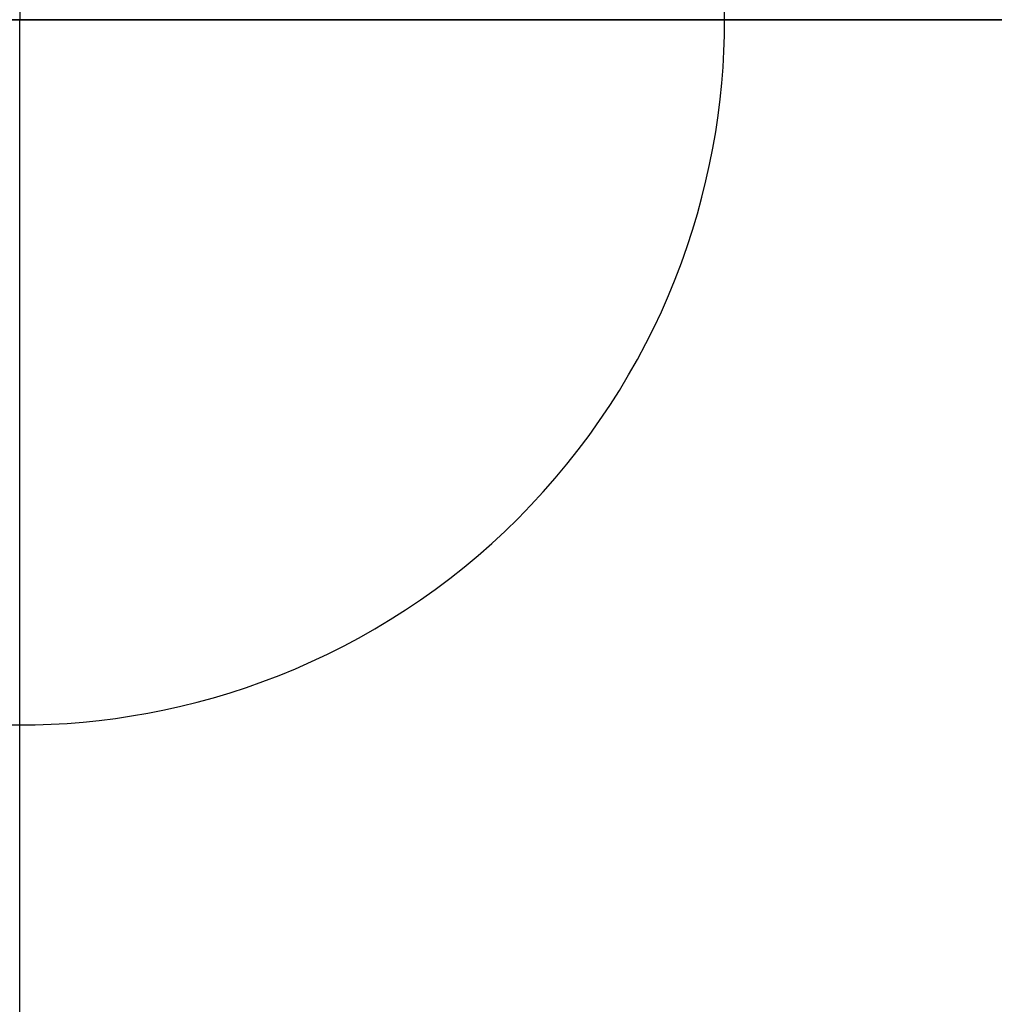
# Model space of a CAD drawing. Header units: millimetres. Extents: x -118 to 118, y -118 to 118.
# Tile 41 of 68: x 0 to 58, y -59 to 0. Entities that reach past the tile are written whole.
import ezdxf

# ---------------------------------------------------------------- set-up
doc = ezdxf.new("R2010")
doc.units = ezdxf.units.MM
doc.header["$MEASUREMENT"] = 0
doc.layers.add('Predefinito', color=5, linetype='Continuous')

msp = doc.modelspace()

# ---------------------------------------------------------------- linework, layer by layer
at = {"layer": 'Predefinito', "extrusion": (1, 0, 0)}
for points in [[(101.579, -144.97), (97.492, -146.454), (93.518, -147.816), (85.678, -150.281), (77.996, -152.418), (70.489, -154.25), (63.173, -155.801), (56.065, -157.094), (49.18, -158.152), (42.536, -159), (36.149, -159.66), (30.034, -160.156), (24.209, -160.512), (18.69, -160.75), (8.635, -160.969), (0, -161)], [(100.103, -141.252), (96.161, -142.681), (92.252, -144.021), (84.541, -146.445), (76.985, -148.547), (69.6, -150.35), (62.402, -151.876), (55.405, -153.149), (48.626, -154.191), (42.081, -155.026), (35.785, -155.677), (29.754, -156.166), (24.003, -156.517), (18.547, -156.753), (8.588, -156.969), (0, -157)], [(-100.103, -141.252), (-96.161, -142.681), (-92.252, -144.021), (-84.541, -146.445), (-76.985, -148.547), (-69.6, -150.35), (-62.402, -151.876), (-55.405, -153.149), (-48.626, -154.191), (-42.081, -155.026), (-35.785, -155.677), (-29.754, -156.166), (-24.003, -156.517), (-18.547, -156.753), (-8.588, -156.969), (0, -157)], [(-101.579, -144.97), (-97.492, -146.454), (-93.518, -147.816), (-85.678, -150.281), (-77.996, -152.418), (-70.489, -154.25), (-63.173, -155.801), (-56.065, -157.094), (-49.18, -158.152), (-42.536, -159), (-36.149, -159.66), (-30.034, -160.156), (-24.209, -160.512), (-18.69, -160.75), (-8.635, -160.969), (0, -161)]]:
    msp.add_lwpolyline(points, dxfattribs=at)
at = {"layer": 'Predefinito'}
for points in [[(42.081, 0), (42.071, 0.934)], [(-0.934, -42.071), (0, -42.081), (0.934, -42.071), (1.876, -42.039), (2.825, -41.986), (3.781, -41.911), (4.743, -41.813), (5.71, -41.692), (6.682, -41.547), (7.657, -41.379), (8.635, -41.186), (9.616, -40.968), (10.597, -40.725), (11.579, -40.457), (12.56, -40.163), (13.54, -39.844), (14.517, -39.498), (15.49, -39.127), (16.459, -38.729), (17.422, -38.305), (18.379, -37.856), (19.328, -37.38), (20.268, -36.879), (21.199, -36.352), (22.119, -35.799), (23.027, -35.222), (23.923, -34.62), (24.805, -33.993), (25.672, -33.343), (26.524, -32.67), (27.359, -31.974), (28.176, -31.256), (28.976, -30.516), (29.756, -29.756), (30.516, -28.976), (31.256, -28.176), (31.974, -27.359), (32.67, -26.524), (33.343, -25.672), (33.993, -24.805), (34.62, -23.923), (35.222, -23.027), (35.799, -22.119), (36.352, -21.199), (36.879, -20.268), (37.38, -19.328), (37.856, -18.379), (38.305, -17.422), (38.729, -16.459), (39.127, -15.49), (39.498, -14.517), (39.844, -13.54), (40.163, -12.56), (40.457, -11.579), (40.725, -10.597), (40.968, -9.616), (41.186, -8.635), (41.379, -7.657), (41.547, -6.682), (41.692, -5.71), (41.813, -4.743), (41.911, -3.781), (41.986, -2.825), (42.039, -1.876), (42.071, -0.934), (42.081, 0)]]:
    msp.add_lwpolyline(points, dxfattribs=at)
at = {"layer": 'Predefinito', "extrusion": (0, 1, 0)}
for points in [[(-101.5, -145), (-97.492, -146.454), (-93.518, -147.816), (-85.678, -150.281), (-77.996, -152.418), (-70.489, -154.25), (-63.173, -155.801), (-56.065, -157.094), (-49.18, -158.152), (-42.536, -159), (-36.149, -159.66), (-30.034, -160.156), (-24.209, -160.512), (-18.69, -160.75), (-8.635, -160.969), (0, -161)], [(0, -161), (8.635, -160.969), (18.69, -160.75), (24.209, -160.512), (30.034, -160.156), (36.149, -159.66), (42.536, -159), (49.18, -158.152), (56.065, -157.094), (63.173, -155.801), (70.489, -154.25), (77.996, -152.418), (85.678, -150.281), (93.518, -147.816), (97.492, -146.454), (101.5, -145)], [(100.103, -141.252), (96.161, -142.681), (92.252, -144.021), (84.541, -146.445), (76.985, -148.547), (69.6, -150.35), (62.402, -151.876), (55.405, -153.149), (48.626, -154.191), (42.081, -155.026), (35.785, -155.677), (29.754, -156.166), (24.003, -156.517), (18.547, -156.753), (8.588, -156.969), (0, -157)], [(0, -157), (-8.588, -156.969), (-18.547, -156.753), (-24.003, -156.517), (-29.754, -156.166), (-35.785, -155.677), (-42.081, -155.026), (-48.626, -154.191), (-55.405, -153.149), (-62.402, -151.876), (-69.6, -150.35), (-76.985, -148.547), (-84.541, -146.445), (-92.252, -144.021), (-96.161, -142.681), (-100.103, -141.252)]]:
    msp.add_lwpolyline(points, dxfattribs=at)

doc.saveas('drawing.dxf')
